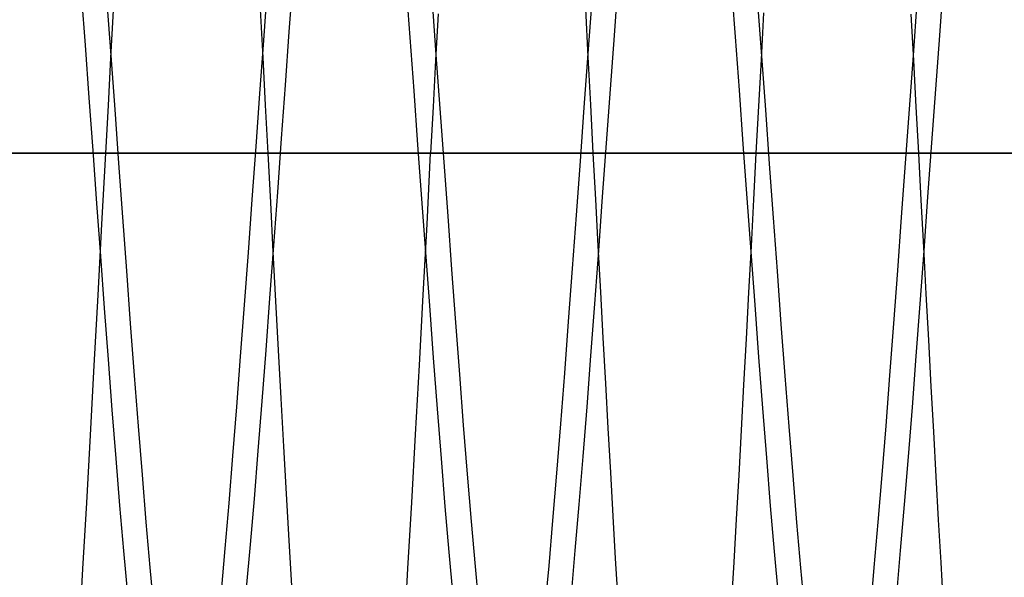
# Model space of a CAD drawing. Header units: millimetres. Extents: x 0 to 93, y -1.2 to 50.
# Tile 56 of 140: x 3.393 to 4.907, y 43.148 to 44.005. Entities that reach past the tile are written whole.
import ezdxf

# ---------------------------------------------------------------- set-up
doc = ezdxf.new("R2010")
doc.units = ezdxf.units.MM
doc.layers.add('MAIN-2', color=7, linetype='Continuous')

msp = doc.modelspace()

# ---------------------------------------------------------------- linework, layer by layer
at = {"layer": 'MAIN-2'}
for p, q in [((3.8077, 43.9865), (3.8136, 44.0671)), ((3.8077, 43.9865), (3.8136, 44.0671)), ((3.7684, 43.973), (3.7743, 44.0532)), ((3.7684, 43.973), (3.7743, 44.0532)), ((3.9869, 44.0591), (3.9929, 43.9778)), ((3.9869, 44.0591), (3.9929, 43.9778)), ((4.3072, 43.9807), (4.3132, 44.0619)), ((4.3072, 43.9807), (4.3132, 44.0619)), ((4.4868, 44.0604), (4.4928, 43.9791)), ((4.4868, 44.0604), (4.4928, 43.9791)), ((4.8073, 43.9809), (4.8133, 44.0621)), ((4.8073, 43.9809), (4.8133, 44.0621)), ((3.488, 44.0463), (3.4939, 43.9662)), ((3.488, 44.0463), (3.4939, 43.9662)), ((3.5273, 44.0317), (3.5333, 43.95)), ((3.5273, 44.0317), (3.5333, 43.95)), ((3.7673, 43.9473), (3.7633, 44.0208)), ((3.7673, 43.9473), (3.7633, 44.0208)), ((4.0271, 44.0329), (4.0331, 43.9513)), ((4.0271, 44.0329), (4.0331, 43.9513)), ((4.2671, 43.9481), (4.2632, 44.0217)), ((4.2671, 43.9481), (4.2632, 44.0217)), ((4.267, 43.953), (4.273, 44.0346)), ((4.267, 43.953), (4.273, 44.0346)), ((4.5273, 44.0307), (4.5333, 43.9491)), ((4.5273, 44.0307), (4.5333, 43.9491)), ((4.7668, 43.9503), (4.7728, 44.032)), ((4.7668, 43.9503), (4.7728, 44.032)), ((3.5368, 44.0196), (3.5329, 43.9465)), ((3.5368, 44.0196), (3.5329, 43.9465)), ((4.0362, 44.0144), (4.0324, 43.943)), ((4.0362, 44.0144), (4.0324, 43.943)), ((4.5365, 44.0156), (4.5326, 43.944)), ((4.5365, 44.0156), (4.5326, 43.944)), ((4.7673, 43.9426), (4.7634, 44.0138)), ((4.7673, 43.9426), (4.7634, 44.0138)), ((3.8017, 43.9048), (3.8077, 43.9865)), ((3.8017, 43.9048), (3.8077, 43.9865)), ((3.9929, 43.9778), (3.9989, 43.8956)), ((3.9929, 43.9778), (3.9989, 43.8956)), ((4.3012, 43.8984), (4.3072, 43.9807)), ((4.3012, 43.8984), (4.3072, 43.9807)), ((4.4928, 43.9791), (4.4988, 43.8968)), ((4.4928, 43.9791), (4.4988, 43.8968)), ((4.8012, 43.8986), (4.8073, 43.9809)), ((4.8012, 43.8986), (4.8073, 43.9809)), ((3.4939, 43.9662), (3.4998, 43.8853)), ((3.4939, 43.9662), (3.4998, 43.8853)), ((3.7625, 43.8919), (3.7684, 43.973)), ((3.7625, 43.8919), (3.7684, 43.973)), ((3.5329, 43.9465), (3.5291, 43.8733)), ((3.5329, 43.9465), (3.5291, 43.8733)), ((3.5333, 43.95), (3.5393, 43.8674)), ((3.5333, 43.95), (3.5393, 43.8674)), ((3.7713, 43.8737), (3.7673, 43.9473)), ((3.7713, 43.8737), (3.7673, 43.9473)), ((4.0331, 43.9513), (4.0391, 43.8688)), ((4.0331, 43.9513), (4.0391, 43.8688)), ((4.261, 43.8704), (4.267, 43.953)), ((4.261, 43.8704), (4.267, 43.953)), ((4.271, 43.8741), (4.2671, 43.9481)), ((4.271, 43.8741), (4.2671, 43.9481)), ((4.5326, 43.944), (4.5288, 43.8721)), ((4.5326, 43.944), (4.5288, 43.8721)), ((4.5333, 43.9491), (4.5393, 43.8665)), ((4.5333, 43.9491), (4.5393, 43.8665)), ((4.7607, 43.8677), (4.7668, 43.9503)), ((4.7607, 43.8677), (4.7668, 43.9503)), ((4.0324, 43.943), (4.0287, 43.8715)), ((4.0324, 43.943), (4.0287, 43.8715)), ((4.7712, 43.8713), (4.7673, 43.9426)), ((4.7712, 43.8713), (4.7673, 43.9426)), ((3.7957, 43.8226), (3.8017, 43.9048)), ((3.7957, 43.8226), (3.8017, 43.9048)), ((3.4998, 43.8853), (3.5056, 43.804)), ((3.4998, 43.8853), (3.5056, 43.804)), ((3.7566, 43.8103), (3.7625, 43.8919)), ((3.7566, 43.8103), (3.7625, 43.8919)), ((3.9989, 43.8956), (4.0049, 43.8128)), ((3.9989, 43.8956), (4.0049, 43.8128)), ((4.2952, 43.8156), (4.3012, 43.8984)), ((4.2952, 43.8156), (4.3012, 43.8984)), ((4.4988, 43.8968), (4.5048, 43.8139)), ((4.4988, 43.8968), (4.5048, 43.8139)), ((4.7952, 43.8157), (4.8012, 43.8986)), ((4.7952, 43.8157), (4.8012, 43.8986)), ((3.5291, 43.8733), (3.5251, 43.8)), ((3.5291, 43.8733), (3.5251, 43.8)), ((3.7752, 43.8), (3.7713, 43.8737)), ((3.7752, 43.8), (3.7713, 43.8737)), ((4.0287, 43.8715), (4.0249, 43.8)), ((4.0287, 43.8715), (4.0249, 43.8)), ((4.0391, 43.8688), (4.0451, 43.786)), ((4.0391, 43.8688), (4.0451, 43.786)), ((4.255, 43.7875), (4.261, 43.8704)), ((4.255, 43.7875), (4.261, 43.8704)), ((4.2749, 43.8), (4.271, 43.8741)), ((4.2749, 43.8), (4.271, 43.8741)), ((4.5288, 43.8721), (4.5249, 43.8)), ((4.5288, 43.8721), (4.5249, 43.8)), ((4.775, 43.8), (4.7712, 43.8713)), ((4.775, 43.8), (4.7712, 43.8713)), ((3.5393, 43.8674), (3.5453, 43.7844)), ((3.5393, 43.8674), (3.5453, 43.7844)), ((4.5393, 43.8665), (4.5453, 43.7836)), ((4.5393, 43.8665), (4.5453, 43.7836)), ((4.7547, 43.7847), (4.7607, 43.8677)), ((4.7547, 43.7847), (4.7607, 43.8677)), ((3.7507, 43.7286), (3.7566, 43.8103)), ((3.7507, 43.7286), (3.7566, 43.8103)), ((3.7898, 43.7403), (3.7957, 43.8226)), ((3.7898, 43.7403), (3.7957, 43.8226)), ((4.0049, 43.8128), (4.0109, 43.7299)), ((4.0049, 43.8128), (4.0109, 43.7299)), ((4.2892, 43.7327), (4.2952, 43.8156)), ((4.2892, 43.7327), (4.2952, 43.8156)), ((4.5048, 43.8139), (4.5108, 43.731)), ((4.5048, 43.8139), (4.5108, 43.731)), ((4.7892, 43.7327), (4.7952, 43.8157)), ((4.7892, 43.7327), (4.7952, 43.8157)), ((10.1, 43.8), (1.1, 43.8)), ((1.1, 43.8), (10.1, 43.8)), ((3.5056, 43.804), (3.5115, 43.7226)), ((3.5056, 43.804), (3.5115, 43.7226)), ((3.5251, 43.8), (3.5192, 43.6909)), ((3.5251, 43.8), (3.5192, 43.6909)), ((3.7791, 43.7241), (3.7752, 43.8)), ((3.7791, 43.7241), (3.7752, 43.8)), ((4.0193, 43.6911), (4.0249, 43.8)), ((4.0193, 43.6911), (4.0249, 43.8)), ((4.2786, 43.7286), (4.2749, 43.8)), ((4.2786, 43.7286), (4.2749, 43.8)), ((4.5249, 43.8), (4.5211, 43.7286)), ((4.5249, 43.8), (4.5211, 43.7286)), ((4.7789, 43.7277), (4.775, 43.8)), ((4.7789, 43.7277), (4.775, 43.8)), ((3.5453, 43.7844), (3.5513, 43.7015)), ((3.5453, 43.7844), (3.5513, 43.7015)), ((4.0451, 43.786), (4.0511, 43.7032)), ((4.0451, 43.786), (4.0511, 43.7032)), ((4.249, 43.7047), (4.255, 43.7875)), ((4.249, 43.7047), (4.255, 43.7875)), ((4.5453, 43.7836), (4.5513, 43.7007)), ((4.5453, 43.7836), (4.5513, 43.7007)), ((4.7487, 43.7018), (4.7547, 43.7847)), ((4.7487, 43.7018), (4.7547, 43.7847)), ((3.7838, 43.6582), (3.7898, 43.7403)), ((3.7838, 43.6582), (3.7898, 43.7403)), ((4.2832, 43.6502), (4.2892, 43.7327)), ((4.2832, 43.6502), (4.2892, 43.7327)), ((4.7832, 43.6501), (4.7892, 43.7327)), ((4.7832, 43.6501), (4.7892, 43.7327)), ((3.5115, 43.7226), (3.5174, 43.6417)), ((3.5115, 43.7226), (3.5174, 43.6417)), ((3.7448, 43.6473), (3.7507, 43.7286)), ((3.7448, 43.6473), (3.7507, 43.7286)), ((3.783, 43.6482), (3.7791, 43.7241)), ((3.783, 43.6482), (3.7791, 43.7241)), ((4.0109, 43.7299), (4.0169, 43.6475)), ((4.0109, 43.7299), (4.0169, 43.6475)), ((4.2824, 43.6574), (4.2786, 43.7286)), ((4.2824, 43.6574), (4.2786, 43.7286)), ((4.5108, 43.731), (4.5169, 43.6484)), ((4.5108, 43.731), (4.5169, 43.6484)), ((4.5211, 43.7286), (4.5173, 43.6571)), ((4.5211, 43.7286), (4.5173, 43.6571)), ((4.7828, 43.6556), (4.7789, 43.7277)), ((4.7828, 43.6556), (4.7789, 43.7277)), ((4.0511, 43.7032), (4.0571, 43.621)), ((4.0511, 43.7032), (4.0571, 43.621)), ((4.243, 43.6225), (4.249, 43.7047)), ((4.243, 43.6225), (4.249, 43.7047)), ((3.5192, 43.6909), (3.5133, 43.5818)), ((3.5192, 43.6909), (3.5133, 43.5818)), ((3.5513, 43.7015), (3.5573, 43.6192)), ((3.5513, 43.7015), (3.5573, 43.6192)), ((4.0135, 43.5822), (4.0193, 43.6911)), ((4.0135, 43.5822), (4.0193, 43.6911)), ((4.5513, 43.7007), (4.5573, 43.6184)), ((4.5513, 43.7007), (4.5573, 43.6184)), ((4.7427, 43.6194), (4.7487, 43.7018)), ((4.7427, 43.6194), (4.7487, 43.7018)), ((3.7779, 43.577), (3.7838, 43.6582)), ((3.7779, 43.577), (3.7838, 43.6582)), ((4.2862, 43.5865), (4.2824, 43.6574)), ((4.2862, 43.5865), (4.2824, 43.6574)), ((4.5173, 43.6571), (4.5134, 43.5858)), ((4.5173, 43.6571), (4.5134, 43.5858)), ((3.5174, 43.6417), (3.5233, 43.5615)), ((3.5174, 43.6417), (3.5233, 43.5615)), ((3.7388, 43.5668), (3.7448, 43.6473)), ((3.7388, 43.5668), (3.7448, 43.6473)), ((3.787, 43.5726), (3.783, 43.6482)), ((3.787, 43.5726), (3.783, 43.6482)), ((4.0169, 43.6475), (4.0229, 43.5658)), ((4.0169, 43.6475), (4.0229, 43.5658)), ((4.2772, 43.5686), (4.2832, 43.6502)), ((4.2772, 43.5686), (4.2832, 43.6502)), ((4.5169, 43.6484), (4.5229, 43.5667)), ((4.5169, 43.6484), (4.5229, 43.5667)), ((4.7772, 43.5684), (4.7832, 43.6501)), ((4.7772, 43.5684), (4.7832, 43.6501)), ((4.7866, 43.5838), (4.7828, 43.6556)), ((4.7866, 43.5838), (4.7828, 43.6556)), ((3.5573, 43.6192), (3.5633, 43.538)), ((3.5573, 43.6192), (3.5633, 43.538)), ((4.0571, 43.621), (4.0631, 43.5397)), ((4.0571, 43.621), (4.0631, 43.5397)), ((4.2369, 43.5413), (4.243, 43.6225)), ((4.2369, 43.5413), (4.243, 43.6225)), ((4.5573, 43.6184), (4.5633, 43.5372)), ((4.5573, 43.6184), (4.5633, 43.5372)), ((4.7367, 43.5381), (4.7427, 43.6194)), ((4.7367, 43.5381), (4.7427, 43.6194)), ((3.5133, 43.5818), (3.5074, 43.4734)), ((3.5133, 43.5818), (3.5074, 43.4734)), ((4.0077, 43.4741), (4.0135, 43.5822)), ((4.0077, 43.4741), (4.0135, 43.5822)), ((4.2901, 43.5159), (4.2862, 43.5865)), ((4.2901, 43.5159), (4.2862, 43.5865)), ((4.5134, 43.5858), (4.5097, 43.5147)), ((4.5134, 43.5858), (4.5097, 43.5147)), ((4.7904, 43.5123), (4.7866, 43.5838)), ((4.7904, 43.5123), (4.7866, 43.5838)), ((3.7329, 43.4876), (3.7388, 43.5668)), ((3.7329, 43.4876), (3.7388, 43.5668)), ((3.7719, 43.4969), (3.7779, 43.577)), ((3.7719, 43.4969), (3.7779, 43.577)), ((3.791, 43.4973), (3.787, 43.5726)), ((3.791, 43.4973), (3.787, 43.5726)), ((4.0229, 43.5658), (4.0289, 43.4855)), ((4.0229, 43.5658), (4.0289, 43.4855)), ((4.2712, 43.4883), (4.2772, 43.5686)), ((4.2712, 43.4883), (4.2772, 43.5686)), ((4.5229, 43.5667), (4.5289, 43.4863)), ((4.5229, 43.5667), (4.5289, 43.4863)), ((4.7712, 43.4881), (4.7772, 43.5684)), ((4.7712, 43.4881), (4.7772, 43.5684)), ((3.5233, 43.5615), (3.5292, 43.4827)), ((3.5233, 43.5615), (3.5292, 43.4827)), ((3.5633, 43.538), (3.5693, 43.4583)), ((3.5633, 43.538), (3.5693, 43.4583)), ((4.0631, 43.5397), (4.0691, 43.4599)), ((4.0631, 43.5397), (4.0691, 43.4599)), ((4.2309, 43.4615), (4.2369, 43.5413)), ((4.2309, 43.4615), (4.2369, 43.5413)), ((4.5633, 43.5372), (4.5693, 43.4574)), ((4.5633, 43.5372), (4.5693, 43.4574)), ((4.7307, 43.4583), (4.7367, 43.5381)), ((4.7307, 43.4583), (4.7367, 43.5381)), ((4.2939, 43.446), (4.2901, 43.5159)), ((4.2939, 43.446), (4.2901, 43.5159)), ((4.5097, 43.5147), (4.5059, 43.444)), ((4.5097, 43.5147), (4.5059, 43.444)), ((4.7942, 43.4415), (4.7904, 43.5123)), ((4.7942, 43.4415), (4.7904, 43.5123)), ((3.7659, 43.4186), (3.7719, 43.4969)), ((3.7659, 43.4186), (3.7719, 43.4969)), ((3.795, 43.4226), (3.791, 43.4973)), ((3.795, 43.4226), (3.791, 43.4973)), ((3.5292, 43.4827), (3.5351, 43.4056)), ((3.5292, 43.4827), (3.5351, 43.4056)), ((3.727, 43.4101), (3.7329, 43.4876)), ((3.727, 43.4101), (3.7329, 43.4876)), ((4.0289, 43.4855), (4.0349, 43.4069)), ((4.0289, 43.4855), (4.0349, 43.4069)), ((4.2652, 43.4098), (4.2712, 43.4883)), ((4.2652, 43.4098), (4.2712, 43.4883)), ((4.5289, 43.4863), (4.5349, 43.4078)), ((4.5289, 43.4863), (4.5349, 43.4078)), ((4.7652, 43.4095), (4.7712, 43.4881)), ((4.7652, 43.4095), (4.7712, 43.4881)), ((3.5074, 43.4734), (3.5015, 43.3665)), ((3.5074, 43.4734), (3.5015, 43.3665)), ((4.0018, 43.3674), (4.0077, 43.4741)), ((4.0018, 43.3674), (4.0077, 43.4741)), ((4.0691, 43.4599), (4.0751, 43.382)), ((4.0691, 43.4599), (4.0751, 43.382)), ((4.2249, 43.3836), (4.2309, 43.4615)), ((4.2249, 43.3836), (4.2309, 43.4615)), ((3.5693, 43.4583), (3.5753, 43.3805)), ((3.5693, 43.4583), (3.5753, 43.3805)), ((4.2978, 43.377), (4.2939, 43.446)), ((4.2978, 43.377), (4.2939, 43.446)), ((4.5693, 43.4574), (4.5753, 43.3797)), ((4.5693, 43.4574), (4.5753, 43.3797)), ((4.7247, 43.3806), (4.7307, 43.4583)), ((4.7247, 43.3806), (4.7307, 43.4583)), ((4.5059, 43.444), (4.5021, 43.3741)), ((4.5059, 43.444), (4.5021, 43.3741)), ((4.798, 43.3717), (4.7942, 43.4415)), ((4.798, 43.3717), (4.7942, 43.4415)), ((3.76, 43.3424), (3.7659, 43.4186)), ((3.76, 43.3424), (3.7659, 43.4186)), ((3.7991, 43.3488), (3.795, 43.4226)), ((3.7991, 43.3488), (3.795, 43.4226)), ((3.5351, 43.4056), (3.541, 43.3306)), ((3.5351, 43.4056), (3.541, 43.3306)), ((3.7211, 43.3347), (3.727, 43.4101)), ((3.7211, 43.3347), (3.727, 43.4101)), ((4.0349, 43.4069), (4.0409, 43.3306)), ((4.0349, 43.4069), (4.0409, 43.3306)), ((4.2592, 43.3334), (4.2652, 43.4098)), ((4.2592, 43.3334), (4.2652, 43.4098)), ((4.5349, 43.4078), (4.5409, 43.3315)), ((4.5349, 43.4078), (4.5409, 43.3315)), ((4.7592, 43.3332), (4.7652, 43.4095)), ((4.7592, 43.3332), (4.7652, 43.4095)), ((3.5753, 43.3805), (3.5813, 43.3052)), ((3.5753, 43.3805), (3.5813, 43.3052)), ((4.0751, 43.382), (4.0811, 43.3065)), ((4.0751, 43.382), (4.0811, 43.3065)), ((4.2189, 43.3081), (4.2249, 43.3836)), ((4.2189, 43.3081), (4.2249, 43.3836)), ((4.3016, 43.3089), (4.2978, 43.377)), ((4.3016, 43.3089), (4.2978, 43.377)), ((4.5021, 43.3741), (4.4983, 43.3051)), ((4.5021, 43.3741), (4.4983, 43.3051)), ((4.5753, 43.3797), (4.5813, 43.3044)), ((4.5753, 43.3797), (4.5813, 43.3044)), ((4.7187, 43.3052), (4.7247, 43.3806)), ((4.7187, 43.3052), (4.7247, 43.3806)), ((4.8018, 43.3031), (4.798, 43.3717)), ((4.8018, 43.3031), (4.798, 43.3717)), ((3.5015, 43.3665), (3.4958, 43.2622)), ((3.5015, 43.3665), (3.4958, 43.2622)), ((3.9958, 43.2628), (4.0018, 43.3674)), ((3.9958, 43.2628), (4.0018, 43.3674)), ((3.754, 43.2687), (3.76, 43.3424)), ((3.754, 43.2687), (3.76, 43.3424)), ((3.8032, 43.276), (3.7991, 43.3488)), ((3.8032, 43.276), (3.7991, 43.3488)), ((3.541, 43.3306), (3.5469, 43.2581)), ((3.541, 43.3306), (3.5469, 43.2581)), ((3.7152, 43.2619), (3.7211, 43.3347)), ((3.7152, 43.2619), (3.7211, 43.3347)), ((4.0409, 43.3306), (4.0469, 43.257)), ((4.0409, 43.3306), (4.0469, 43.257)), ((4.2532, 43.2596), (4.2592, 43.3334)), ((4.2532, 43.2596), (4.2592, 43.3334)), ((4.5409, 43.3315), (4.5469, 43.2579)), ((4.5409, 43.3315), (4.5469, 43.2579)), ((4.7532, 43.2596), (4.7592, 43.3332)), ((4.7532, 43.2596), (4.7592, 43.3332)), ((4.3054, 43.242), (4.3016, 43.3089)), ((4.3054, 43.242), (4.3016, 43.3089)), ((3.5813, 43.3052), (3.5873, 43.2326)), ((3.5813, 43.3052), (3.5873, 43.2326)), ((4.0811, 43.3065), (4.0871, 43.2338)), ((4.0811, 43.3065), (4.0871, 43.2338)), ((4.2129, 43.2353), (4.2189, 43.3081)), ((4.2129, 43.2353), (4.2189, 43.3081)), ((4.4983, 43.3051), (4.4945, 43.2373)), ((4.4983, 43.3051), (4.4945, 43.2373)), ((4.5813, 43.3044), (4.5873, 43.2319)), ((4.5813, 43.3044), (4.5873, 43.2319)), ((4.7127, 43.2326), (4.7187, 43.3052)), ((4.7127, 43.2326), (4.7187, 43.3052)), ((4.8056, 43.2361), (4.8018, 43.3031)), ((4.8056, 43.2361), (4.8018, 43.3031)), ((3.748, 43.1981), (3.754, 43.2687)), ((3.748, 43.1981), (3.754, 43.2687)), ((3.8074, 43.2047), (3.8032, 43.276)), ((3.8074, 43.2047), (3.8032, 43.276)), ((3.4958, 43.2622), (3.49, 43.1608)), ((3.4958, 43.2622), (3.49, 43.1608)), ((3.5469, 43.2581), (3.5529, 43.1885)), ((3.5469, 43.2581), (3.5529, 43.1885)), ((3.7093, 43.1922), (3.7152, 43.2619)), ((3.7093, 43.1922), (3.7152, 43.2619)), ((3.9899, 43.1613), (3.9958, 43.2628)), ((3.9899, 43.1613), (3.9958, 43.2628)), ((4.0469, 43.257), (4.0529, 43.1865)), ((4.0469, 43.257), (4.0529, 43.1865)), ((4.2472, 43.1889), (4.2532, 43.2596)), ((4.2472, 43.1889), (4.2532, 43.2596)), ((4.5469, 43.2579), (4.5529, 43.1874)), ((4.5469, 43.2579), (4.5529, 43.1874)), ((4.7472, 43.189), (4.7532, 43.2596)), ((4.7472, 43.189), (4.7532, 43.2596)), ((4.0871, 43.2338), (4.0931, 43.1644)), ((4.0871, 43.2338), (4.0931, 43.1644)), ((4.2069, 43.1657), (4.2129, 43.2353)), ((4.2069, 43.1657), (4.2129, 43.2353)), ((4.3092, 43.1766), (4.3054, 43.242)), ((4.3092, 43.1766), (4.3054, 43.242)), ((4.4945, 43.2373), (4.4906, 43.171)), ((4.4945, 43.2373), (4.4906, 43.171)), ((4.8093, 43.1706), (4.8056, 43.2361)), ((4.8093, 43.1706), (4.8056, 43.2361)), ((3.5873, 43.2326), (3.5933, 43.1632)), ((3.5873, 43.2326), (3.5933, 43.1632)), ((4.5873, 43.2319), (4.5933, 43.1626)), ((4.5873, 43.2319), (4.5933, 43.1626)), ((4.7067, 43.1632), (4.7127, 43.2326)), ((4.7067, 43.1632), (4.7127, 43.2326)), ((3.8116, 43.1349), (3.8074, 43.2047)), ((3.8116, 43.1349), (3.8074, 43.2047)), ((3.5529, 43.1885), (3.5588, 43.1222)), ((3.5529, 43.1885), (3.5588, 43.1222)), ((3.7033, 43.1259), (3.7093, 43.1922)), ((3.7033, 43.1259), (3.7093, 43.1922)), ((3.7421, 43.131), (3.748, 43.1981)), ((3.7421, 43.131), (3.748, 43.1981)), ((4.2412, 43.1217), (4.2472, 43.1889)), ((4.2412, 43.1217), (4.2472, 43.1889)), ((4.5529, 43.1874), (4.5589, 43.1203)), ((4.5529, 43.1874), (4.5589, 43.1203)), ((4.7412, 43.1217), (4.7472, 43.189)), ((4.7412, 43.1217), (4.7472, 43.189)), ((4.0529, 43.1865), (4.0589, 43.1195)), ((4.0529, 43.1865), (4.0589, 43.1195)), ((4.3129, 43.1126), (4.3092, 43.1766)), ((4.3129, 43.1126), (4.3092, 43.1766)), ((3.49, 43.1608), (3.4842, 43.0624)), ((3.49, 43.1608), (3.4842, 43.0624)), ((3.5933, 43.1632), (3.5993, 43.0973)), ((3.5933, 43.1632), (3.5993, 43.0973)), ((3.984, 43.0632), (3.9899, 43.1613)), ((3.984, 43.0632), (3.9899, 43.1613)), ((4.0931, 43.1644), (4.0991, 43.0987)), ((4.0931, 43.1644), (4.0991, 43.0987)), ((4.2009, 43.0997), (4.2069, 43.1657)), ((4.2009, 43.0997), (4.2069, 43.1657)), ((4.4906, 43.171), (4.4867, 43.1065)), ((4.4906, 43.171), (4.4867, 43.1065)), ((4.5933, 43.1626), (4.5993, 43.0969)), ((4.5933, 43.1626), (4.5993, 43.0969)), ((4.7007, 43.0973), (4.7067, 43.1632)), ((4.7007, 43.0973), (4.7067, 43.1632)), ((4.8131, 43.1068), (4.8093, 43.1706)), ((4.8131, 43.1068), (4.8093, 43.1706))]:
    msp.add_line(p, q, dxfattribs=at)

doc.saveas('drawing.dxf')
